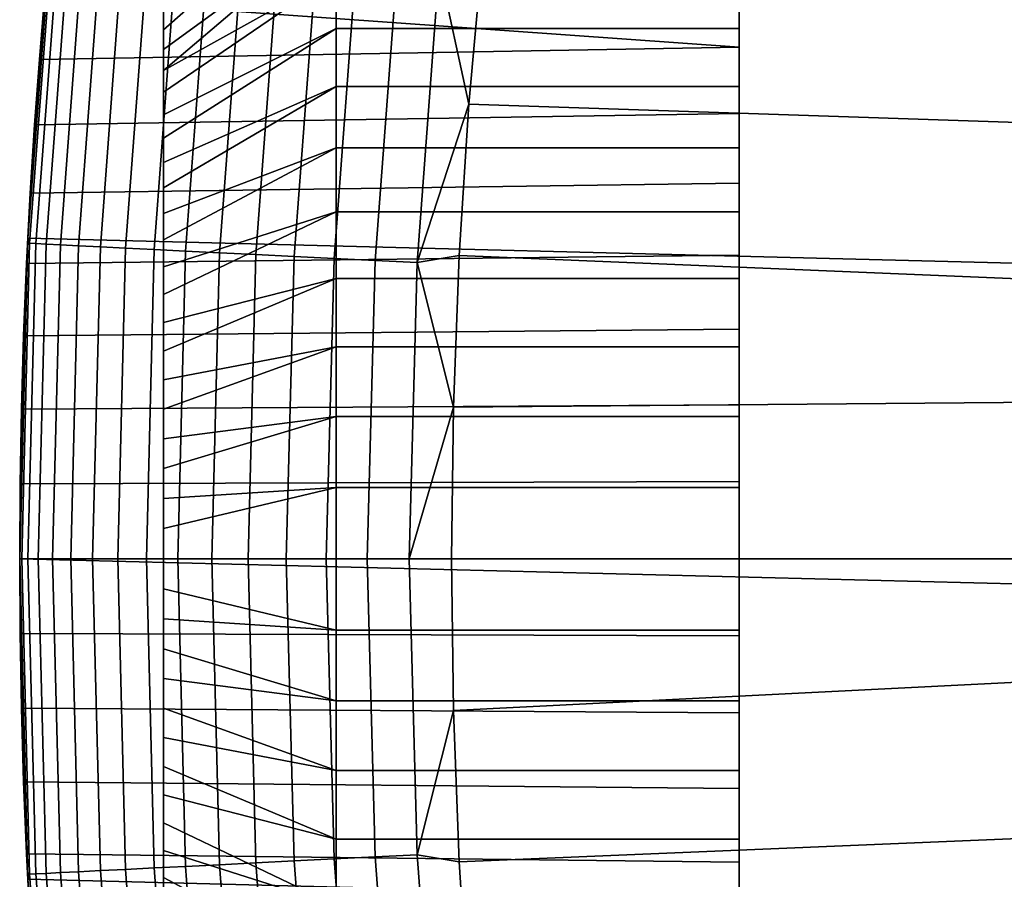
# Model space of a CAD drawing. Header units: metres. Extents: x -22 to 95, y -240 to 22.
# Tile 56 of 180: x -22 to -18.58, y -1.11 to 1.87. Entities that reach past the tile are written whole.
import ezdxf

# ---------------------------------------------------------------- set-up
doc = ezdxf.new("R2010")
doc.units = ezdxf.units.M
doc.layers.add('solid_10_151_013_XXX', color=7, linetype='CONTINUOUS')

msp = doc.modelspace()

# ---------------------------------------------------------------- linework, layer by layer
at = {"layer": 'solid_10_151_013_XXX'}
for points in [[(-21.746239, 3.33181), (21.887098, 2.225952), (21.971785, 1.1139), (-21.887098, 2.225952)], [(-9.829724, 1.837529, 135), (-9.697959, 2.439176, 135), (-20.330597, 2.629925, 135), (-20.391584, 2.105544, 135)], [(-21.5, -2.397715, 125.104675), (-21.5, 2.4, 125), (-21.5, 2.397715, 124.895325), (-21.5, -2.4, 125)], [(-21.5, -2.390868, 125.209145), (-21.5, 2.397715, 125.104675), (-21.5, 2.4, 125), (-21.5, -2.397715, 125.104675)], [(-21.5, -2.4, 125), (-21.5, 2.397715, 124.895325), (-21.5, 2.390868, 124.790855), (-21.5, -2.397715, 124.895325)], [(-21.5, -2.379458, 125.313316), (-21.5, 2.390868, 125.209145), (-21.5, 2.397715, 125.104675), (-21.5, -2.390868, 125.209145)], [(-21.5, -2.397715, 124.895325), (-21.5, 2.390868, 124.790855), (-21.5, 2.379458, 124.686684), (-21.5, -2.390868, 124.790855)], [(-21.5, -2.363538, 125.416763), (-21.5, 2.379458, 125.313316), (-21.5, 2.390868, 125.209145), (-21.5, -2.379458, 125.313316)], [(-21.5, -2.390868, 124.790855), (-21.5, 2.379458, 124.686684), (-21.5, 2.363538, 124.583237), (-21.5, -2.379458, 124.686684)], [(-21.5, -2.343118, 125.519424), (-21.5, 2.363538, 125.416763), (-21.5, 2.379458, 125.313316), (-21.5, -2.363538, 125.416763)], [(-20.9, 2.36742, 123.157364), (-20.9, 2.207156, 122.96814), (-21.5, 1.769489, 123.378609), (-21.5, 1.838502, 123.457306)], [(-20.9, 2.36742, 123.157364), (-21.5, 1.838502, 123.457306), (-21.5, 1.904013, 123.538933)], [(-20.9, 2.36742, 126.842636), (-21.5, 1.904013, 126.461067), (-21.5, 1.838502, 126.542694)], [(-20.9, 2.207156, 127.03186), (-20.9, 2.36742, 126.842636), (-21.5, 1.838502, 126.542694), (-21.5, 1.769489, 126.621391)], [(-21.5, -2.379458, 124.686684), (-21.5, 2.363538, 124.583237), (-21.5, 2.343118, 124.480576), (-21.5, -2.363538, 124.583237)], [(-21.5, -2.318218, 125.621162), (-21.5, 2.343118, 125.519424), (-21.5, 2.363538, 125.416763), (-21.5, -2.343118, 125.519424)], [(-21.5, -2.363538, 124.583237), (-21.5, 2.343118, 124.480576), (-21.5, 2.318218, 124.378838), (-21.5, -2.343118, 124.480576)], [(-21.5, -2.288911, 125.721725), (-21.5, 2.318218, 125.621162), (-21.5, 2.343118, 125.519424), (-21.5, -2.318218, 125.621162)], [(-21.5, -2.343118, 124.480576), (-21.5, 2.318218, 124.378838), (-21.5, 2.288911, 124.278275), (-21.5, -2.318218, 124.378838)], [(-21.5, -2.255266, 125.820839), (-21.5, 2.288911, 125.721725), (-21.5, 2.318218, 125.621162), (-21.5, -2.288911, 125.721725)], [(-21.5, -2.318218, 124.378838), (-21.5, 2.288911, 124.278275), (-21.5, 2.255266, 124.179161), (-21.5, -2.288911, 124.278275)], [(-21.5, -2.21733, 125.918388), (-21.5, 2.255266, 125.820839), (-21.5, 2.288911, 125.721725), (-21.5, -2.255266, 125.820839)], [(-21.976063, 1.025985, 128.083817), (-21.971764, 1.114282, 133.5), (-21.887125, 2.225704, 133.5), (-21.963259, 1.270918, 127.991188)], [(-21.887098, 2.225952), (21.971785, 1.1139), (22, 0), (-21.971785, 1.1139)], [(-21.913324, 1.950962, 122.400734), (-21.89423, 2.154701, 122.566948), (-21.887098, 2.225952), (-21.971785, 1.1139)], [(-21.965439, 1.096249, 133.647018), (-21.88349, 2.189774, 133.647018), (-21.887125, 2.225704, 133.5), (-21.971764, 1.114282, 133.5)], [(-21.948275, 1.507721, 127.879112), (-21.963259, 1.270918, 127.991188), (-21.887125, 2.225704, 133.5)], [(-21.931503, 1.734698, 127.748337), (-21.948275, 1.507721, 127.879112), (-21.887125, 2.225704, 133.5)], [(-21.913324, 1.950949, 127.599274), (-21.931503, 1.734698, 127.748337), (-21.887125, 2.225704, 133.5)], [(-21.5, -2.288911, 124.278275), (-21.5, 2.255266, 124.179161), (-21.5, 2.21733, 124.081612), (-21.5, -2.255266, 124.179161)], [(-21.5, -2.175127, 126.014305), (-21.5, 2.21733, 125.918388), (-21.5, 2.255266, 125.820839), (-21.5, -2.21733, 125.918388)], [(-21.88349, 2.189774, 133.647018), (-21.965439, 1.096249, 133.647018), (-21.943838, 1.095171, 133.792786), (-21.861969, 2.18762, 133.792786)], [(-21.5, -2.255266, 124.179161), (-21.5, 2.21733, 124.081612), (-21.5, 2.175127, 123.985695), (-21.5, -2.21733, 124.081612)], [(-21.5, -2.12882, 126.108208), (-21.5, 2.175127, 126.014305), (-21.5, 2.21733, 125.918388), (-21.5, -2.175127, 126.014305)], [(-20.9, 2.207156, 122.96814), (-20.9, 2.031852, 122.792831), (-21.5, 1.621392, 123.230515), (-21.5, 1.697053, 123.302948)], [(-20.9, 2.207156, 122.96814), (-21.5, 1.697053, 123.302948), (-21.5, 1.769489, 123.378609)], [(-20.9, 2.031852, 127.207169), (-20.9, 2.207156, 127.03186), (-21.5, 1.769489, 126.621391), (-21.5, 1.697053, 126.697052)], [(-19.5, 1.842635, 122.632576), (-19.5, 2.031853, 122.792839), (-19.5, 2.201276, 122.609016), (-19.5, 1.996026, 122.435173)], [(-19.5, 1.842635, 127.367424), (-19.5, 1.996026, 127.564827), (-19.5, 2.201276, 127.390984), (-19.5, 2.031853, 127.207161)], [(-21.861969, 2.18762, 133.792786), (-21.943838, 1.095171, 133.792786), (-21.908058, 1.093386, 133.935715), (-21.826323, 2.184053, 133.935715)], [(-21.826323, 2.184053, 133.935715), (-21.908058, 1.093386, 133.935715), (-21.858444, 1.09091, 134.074432), (-21.776896, 2.179107, 134.074432)], [(-21.776896, 2.179107, 134.074432), (-21.858444, 1.09091, 134.074432), (-21.795477, 1.087767, 134.207611), (-21.714163, 2.17283, 134.207611)], [(-21.714163, 2.17283, 134.207611), (-21.795477, 1.087767, 134.207611), (-21.719763, 1.083988, 134.333969), (-21.638731, 2.165282, 134.333969)], [(-21.638731, 2.165282, 134.333969), (-21.719763, 1.083988, 134.333969), (-21.63203, 1.07961, 134.452271), (-21.551327, 2.156535, 134.452271)], [(-21.551327, 2.156535, 134.452271), (-21.63203, 1.07961, 134.452271), (-21.533131, 1.074674, 134.561386), (-21.452795, 2.146676, 134.561386)], [(-21.5, -2.21733, 124.081612), (-21.5, 2.175127, 123.985695), (-21.5, 2.12882, 123.891792), (-21.5, -2.175127, 123.985695)], [(-21.5, -2.078461, 126.199997), (-21.5, 2.12882, 126.108208), (-21.5, 2.175127, 126.014305), (-21.5, -2.12882, 126.108208)], [(-19.5, 1.777533, 122.279167), (-19.5, 1.996026, 122.435173), (-21.89423, 2.154701, 122.566948), (-21.913324, 1.950962, 122.400734)], [(-19.5, 1.777533, 127.720833), (-21.913324, 1.950949, 127.599274), (-21.89423, 2.154687, 127.43306), (-19.5, 1.996026, 127.564827)], [(-21.452795, 2.146676, 134.561386), (-21.533131, 1.074674, 134.561386), (-21.424013, 1.069228, 134.660263), (-21.344086, 2.135798, 134.660263)], [(-21.5, -2.175127, 123.985695), (-21.5, 2.12882, 123.891792), (-21.5, 2.078461, 123.800003), (-21.5, -2.12882, 123.891792)], [(-21.5, -2.024144, 126.289513), (-21.5, 2.078461, 126.199997), (-21.5, 2.12882, 126.108208), (-21.5, -2.078461, 126.199997)], [(-21.344086, 2.135798, 134.660263), (-21.424013, 1.069228, 134.660263), (-21.305735, 1.063325, 134.74794), (-21.226248, 2.124007, 134.74794)], [(-21.226248, 2.124007, 134.74794), (-21.305735, 1.063325, 134.74794), (-21.179436, 1.057022, 134.823578), (-21.10042, 2.111415, 134.823578)], [(-21.10042, 2.111415, 134.823578), (-21.179436, 1.057022, 134.823578), (-21.046333, 1.050379, 134.886444), (-20.967813, 2.098146, 134.886444)], [(-20.967813, 2.098146, 134.886444), (-21.046333, 1.050379, 134.886444), (-20.907713, 1.043461, 134.935928), (-20.829712, 2.084327, 134.935928)], [(-20.542385, 2.055576, 134.992981), (-20.43903, 1.579766, 135), (-20.391584, 2.105544, 135)], [(-9.924201, 1.228909, 135), (-9.829724, 1.837529, 135), (-20.391584, 2.105544, 135), (-20.43903, 1.579766, 135)], [(-21.5, -2.12882, 123.891792), (-21.5, 2.078461, 123.800003), (-21.5, 2.024144, 123.710487), (-21.5, -2.078461, 123.800003)], [(-21.5, -1.965979, 126.376564), (-21.5, 2.024144, 126.289513), (-21.5, 2.078461, 126.199997), (-21.5, -2.024144, 126.289513)], [(-20.829712, 2.084327, 134.935928), (-20.907713, 1.043461, 134.935928), (-20.764914, 1.036334, 134.971558), (-20.687443, 2.070091, 134.971558)], [(-20.687443, 2.070091, 134.971558), (-20.764914, 1.036334, 134.971558), (-20.61931, 1.029067, 134.992981), (-20.542385, 2.055576, 134.992981)], [(-20.542385, 2.055576, 134.992981), (-20.61931, 1.029067, 134.992981), (-20.43903, 1.579766, 135)], [(-20.9, 2.031852, 122.792831), (-20.9, 1.842641, 122.632584), (-21.5, 1.542697, 123.161499), (-21.5, 1.621392, 123.230515)], [(-20.9, 2.031852, 127.207169), (-21.5, 1.697053, 126.697052), (-21.5, 1.621392, 126.769485)], [(-20.9, 1.842641, 127.367416), (-20.9, 2.031852, 127.207169), (-21.5, 1.621392, 126.769485), (-21.5, 1.542697, 126.838501)], [(-21.5, -2.078461, 123.800003), (-21.5, 2.024144, 123.710487), (-21.5, 1.965979, 123.623436), (-21.5, -2.024144, 123.710487)], [(-21.5, -1.904013, 126.461067), (-21.5, 1.965979, 126.376564), (-21.5, 2.024144, 126.289513), (-21.5, -1.965979, 126.376564)], [(-20.9, 2.031852, 127.207169), (-20.9, 1.842641, 127.367416), (-19.5, 1.842635, 127.367424), (-19.5, 2.031853, 127.207161)], [(-20.9, 1.842641, 122.632584), (-20.9, 2.031852, 122.792831), (-19.5, 2.031853, 122.792839), (-19.5, 1.842635, 122.632576)], [(-19.5, 1.640831, 122.488495), (-19.5, 1.842635, 122.632576), (-19.5, 1.996026, 122.435173), (-19.5, 1.777533, 122.279167)], [(-19.5, 1.640831, 127.511505), (-19.5, 1.777533, 127.720833), (-19.5, 1.996026, 127.564827), (-19.5, 1.842635, 127.367424)], [(-21.931501, 1.734721, 122.251678), (-21.913324, 1.950962, 122.400734), (-21.971785, 1.1139)], [(-19.5, 1.777533, 127.720833), (-21.931503, 1.734698, 127.748337), (-21.913324, 1.950949, 127.599274)], [(-19.5, 1.777533, 122.279167), (-21.913324, 1.950962, 122.400734), (-21.931501, 1.734721, 122.251678)], [(-21.5, -2.024144, 123.710487), (-21.5, 1.965979, 123.623436), (-21.5, 1.904013, 123.538933), (-21.5, -1.965979, 123.623436)], [(-21.5, -1.838502, 126.542694), (-21.5, 1.904013, 126.461067), (-21.5, 1.965979, 126.376564), (-21.5, -1.904013, 126.461067)], [(-21.5, -1.965979, 123.623436), (-21.5, 1.904013, 123.538933), (-21.5, 1.838502, 123.457306), (-21.5, -1.904013, 123.538933)], [(-21.5, -1.769489, 126.621391), (-21.5, 1.838502, 126.542694), (-21.5, 1.904013, 126.461067), (-21.5, -1.838502, 126.542694)], [(-20.9, 1.842641, 122.632584), (-20.9, 1.640835, 122.488495), (-21.5, 1.376561, 123.034019), (-21.5, 1.46107, 123.095985)], [(-20.9, 1.842641, 122.632584), (-21.5, 1.46107, 123.095985), (-21.5, 1.542697, 123.161499)], [(-20.9, 1.842641, 127.367416), (-21.5, 1.542697, 126.838501), (-21.5, 1.46107, 126.904015)], [(-20.9, 1.640835, 127.511505), (-20.9, 1.842641, 127.367416), (-21.5, 1.46107, 126.904015), (-21.5, 1.376561, 126.965981)], [(-21.5, -1.904013, 123.538933), (-21.5, 1.838502, 123.457306), (-21.5, 1.769489, 123.378609), (-21.5, -1.838502, 123.457306)], [(-21.5, -1.769489, 126.621391), (-21.5, 1.769489, 126.621391), (-21.5, 1.838502, 126.542694)], [(-20.9, 1.842641, 127.367416), (-20.9, 1.640835, 127.511505), (-19.5, 1.640831, 127.511505), (-19.5, 1.842635, 127.367424)], [(-20.9, 1.640835, 122.488495), (-20.9, 1.842641, 122.632584), (-19.5, 1.842635, 122.632576), (-19.5, 1.640831, 122.488495)], [(-19.5, 1.777533, 127.720833), (-19.5, 1.547094, 127.858131), (-21.948275, 1.507721, 127.879112), (-21.931503, 1.734698, 127.748337)], [(-19.5, 1.777533, 122.279167), (-21.931501, 1.734721, 122.251678), (-21.948273, 1.507747, 122.120903), (-19.5, 1.547094, 122.141869)], [(-21.5, -1.769489, 123.378609), (-21.5, 1.769489, 123.378609), (-21.5, 1.697053, 123.302948)], [(-21.5, -1.769489, 123.378609), (-21.5, -1.838502, 123.457306), (-21.5, 1.769489, 123.378609)], [(-21.5, -1.697053, 126.697052), (-21.5, 1.697053, 126.697052), (-21.5, 1.769489, 126.621391)], [(-21.5, -1.769489, 126.621391), (-21.5, -1.697053, 126.697052), (-21.5, 1.769489, 126.621391)], [(-19.5, 1.427831, 122.361572), (-19.5, 1.640831, 122.488495), (-19.5, 1.777533, 122.279167), (-19.5, 1.547094, 122.141869)], [(-19.5, 1.427831, 127.638428), (-19.5, 1.547094, 127.858131), (-19.5, 1.777533, 127.720833), (-19.5, 1.640831, 127.511505)], [(-21.948273, 1.507747, 122.120903), (-21.931501, 1.734721, 122.251678), (-21.971785, 1.1139)], [(-21.5, -1.697053, 123.302948), (-21.5, 1.697053, 123.302948), (-21.5, 1.621392, 123.230515)], [(-21.5, -1.697053, 123.302948), (-21.5, -1.769489, 123.378609), (-21.5, 1.697053, 123.302948)], [(-21.5, -1.621392, 126.769485), (-21.5, 1.621392, 126.769485), (-21.5, 1.697053, 126.697052)], [(-21.5, -1.697053, 126.697052), (-21.5, -1.621392, 126.769485), (-21.5, 1.697053, 126.697052)], [(-20.9, 1.640835, 122.488495), (-20.9, 1.427858, 122.361588), (-21.5, 1.2, 122.921539), (-21.5, 1.28951, 122.975853)], [(-20.9, 1.640835, 122.488495), (-21.5, 1.28951, 122.975853), (-21.5, 1.376561, 123.034019)], [(-20.9, 1.640835, 127.511505), (-21.5, 1.376561, 126.965981), (-21.5, 1.28951, 127.024147)], [(-20.9, 1.427858, 127.638412), (-20.9, 1.640835, 127.511505), (-21.5, 1.28951, 127.024147), (-21.5, 1.2, 127.078461)], [(-21.5, -1.621392, 123.230515), (-21.5, 1.621392, 123.230515), (-21.5, 1.542697, 123.161499)], [(-21.5, -1.621392, 123.230515), (-21.5, -1.697053, 123.302948), (-21.5, 1.621392, 123.230515)], [(-21.5, -1.542697, 126.838501), (-21.5, 1.542697, 126.838501), (-21.5, 1.621392, 126.769485)], [(-21.5, -1.621392, 126.769485), (-21.5, -1.542697, 126.838501), (-21.5, 1.621392, 126.769485)], [(-20.9, 1.640835, 127.511505), (-20.9, 1.427858, 127.638412), (-19.5, 1.427831, 127.638428), (-19.5, 1.640831, 127.511505)], [(-20.9, 1.427858, 122.361588), (-20.9, 1.640835, 122.488495), (-19.5, 1.640831, 122.488495), (-19.5, 1.427831, 122.361572)], [(-20.61931, 1.029067, 134.992981), (-20.472921, 1.053369, 135), (-20.43903, 1.579766, 135)], [(-9.981032, 0.615626, 135), (-9.924201, 1.228909, 135), (-20.43903, 1.579766, 135), (-20.472921, 1.053369, 135)], [(-19.5, 1.547094, 127.858131), (-19.5, 1.305481, 127.976273), (-21.963259, 1.270918, 127.991188), (-21.948275, 1.507721, 127.879112)], [(-19.5, 1.547094, 122.141869), (-21.948273, 1.507747, 122.120903), (-21.963259, 1.270933, 122.008812), (-19.5, 1.305481, 122.023727)], [(-21.5, -1.542697, 123.161499), (-21.5, 1.542697, 123.161499), (-21.5, 1.46107, 123.095985)], [(-21.5, -1.542697, 123.161499), (-21.5, -1.621392, 123.230515), (-21.5, 1.542697, 123.161499)], [(-21.5, -1.46107, 126.904015), (-21.5, 1.46107, 126.904015), (-21.5, 1.542697, 126.838501)], [(-21.5, -1.542697, 126.838501), (-21.5, -1.46107, 126.904015), (-21.5, 1.542697, 126.838501)], [(-19.5, 1.205096, 122.252686), (-19.5, 1.427831, 122.361572), (-19.5, 1.547094, 122.141869), (-19.5, 1.305481, 122.023727)], [(-19.5, 1.205096, 127.747314), (-19.5, 1.305481, 127.976273), (-19.5, 1.547094, 127.858131), (-19.5, 1.427831, 127.638428)], [(-21.963259, 1.270933, 122.008812), (-21.948273, 1.507747, 122.120903), (-21.971785, 1.1139)], [(-21.5, -1.46107, 123.095985), (-21.5, 1.46107, 123.095985), (-21.5, 1.376561, 123.034019)], [(-21.5, -1.46107, 123.095985), (-21.5, -1.542697, 123.161499), (-21.5, 1.46107, 123.095985)], [(-21.5, -1.376561, 126.965981), (-21.5, 1.376561, 126.965981), (-21.5, 1.46107, 126.904015)], [(-21.5, -1.46107, 126.904015), (-21.5, -1.376561, 126.965981), (-21.5, 1.46107, 126.904015)], [(-20.9, 1.427858, 122.361588), (-20.9, 1.205092, 122.252686), (-21.5, 1.014307, 122.824875), (-21.5, 1.108205, 122.871178)], [(-20.9, 1.427858, 122.361588), (-21.5, 1.108205, 122.871178), (-21.5, 1.2, 122.921539)], [(-20.9, 1.427858, 127.638412), (-21.5, 1.2, 127.078461), (-21.5, 1.108205, 127.128822)], [(-20.9, 1.205092, 127.747314), (-20.9, 1.427858, 127.638412), (-21.5, 1.108205, 127.128822), (-21.5, 1.014307, 127.175125)], [(-20.9, 1.427858, 127.638412), (-20.9, 1.205092, 127.747314), (-19.5, 1.205096, 127.747314), (-19.5, 1.427831, 127.638428)], [(-20.9, 1.205092, 122.252686), (-20.9, 1.427858, 122.361588), (-19.5, 1.427831, 122.361572), (-19.5, 1.205096, 122.252686)], [(-21.5, -1.376561, 123.034019), (-21.5, 1.376561, 123.034019), (-21.5, 1.28951, 122.975853)], [(-21.5, -1.376561, 123.034019), (-21.5, -1.46107, 123.095985), (-21.5, 1.376561, 123.034019)], [(-21.5, -1.28951, 127.024147), (-21.5, 1.28951, 127.024147), (-21.5, 1.376561, 126.965981)], [(-21.5, -1.376561, 126.965981), (-21.5, -1.28951, 127.024147), (-21.5, 1.376561, 126.965981)], [(-19.5, 1.305481, 127.976273), (-19.5, 1.055076, 128.073975), (-21.976063, 1.025985, 128.083817), (-21.963259, 1.270918, 127.991188)], [(-19.5, 1.305481, 122.023727), (-21.963259, 1.270933, 122.008812), (-21.976063, 1.025996, 121.916191), (-19.5, 1.055076, 121.926018)], [(-19.5, 0.974113, 122.162552), (-19.5, 1.205096, 122.252686), (-19.5, 1.305481, 122.023727), (-19.5, 1.055076, 121.926018)], [(-19.5, 0.974113, 127.837448), (-19.5, 1.055076, 128.073975), (-19.5, 1.305481, 127.976273), (-19.5, 1.205096, 127.747314)], [(-21.976063, 1.025996, 121.916191), (-21.963259, 1.270933, 122.008812), (-21.971785, 1.1139)], [(-21.5, -1.28951, 122.975853), (-21.5, 1.28951, 122.975853), (-21.5, 1.2, 122.921539)], [(-21.5, -1.28951, 122.975853), (-21.5, -1.376561, 123.034019), (-21.5, 1.28951, 122.975853)], [(-21.5, -1.2, 127.078461), (-21.5, 1.2, 127.078461), (-21.5, 1.28951, 127.024147)], [(-21.5, -1.28951, 127.024147), (-21.5, -1.2, 127.078461), (-21.5, 1.28951, 127.024147)], [(-20.9, 1.205092, 122.252686), (-20.9, 0.974074, 122.162537), (-21.5, 0.820841, 122.744736), (-21.5, 0.918388, 122.782669)], [(-20.9, 1.205092, 122.252686), (-21.5, 0.918388, 122.782669), (-21.5, 1.014307, 122.824875)], [(-20.9, 1.205092, 127.747314), (-21.5, 1.014307, 127.175125), (-21.5, 0.918388, 127.217331)], [(-20.9, 0.974074, 127.837463), (-20.9, 1.205092, 127.747314), (-21.5, 0.918388, 127.217331), (-21.5, 0.820841, 127.255264)], [(-21.5, -1.2, 122.921539), (-21.5, 1.2, 122.921539), (-21.5, 1.108205, 122.871178)], [(-21.5, -1.2, 122.921539), (-21.5, -1.28951, 122.975853), (-21.5, 1.2, 122.921539)], [(-21.5, -1.108205, 127.128822), (-21.5, 1.108205, 127.128822), (-21.5, 1.2, 127.078461)], [(-21.5, -1.2, 127.078461), (-21.5, -1.108205, 127.128822), (-21.5, 1.2, 127.078461)], [(-20.9, 1.205092, 127.747314), (-20.9, 0.974074, 127.837463), (-19.5, 0.974113, 127.837448), (-19.5, 1.205096, 127.747314)], [(-20.9, 0.974074, 122.162537), (-20.9, 1.205092, 122.252686), (-19.5, 1.205096, 122.252686), (-19.5, 0.974113, 122.162552)], [(-21.998461, 0.260159, 128.239578), (-22, 0, 128.25), (-22, 0, 133.5), (-21.971764, 1.114282, 133.5)], [(-21.992777, 0, 133.647018), (-21.965439, 1.096249, 133.647018), (-21.971764, 1.114282, 133.5), (-22, 0, 133.5)], [(21.971785, -1.1139), (-22, 0), (-21.971785, 1.1139), (22, 0)], [(-21.98634, 0.775183, 121.843803), (-21.976063, 1.025996, 121.916191), (-21.971785, 1.1139), (-22, 0)], [(-21.993868, 0.519413, 128.208221), (-21.998461, 0.260159, 128.239578), (-21.971764, 1.114282, 133.5)], [(-21.98634, 0.77517, 128.156204), (-21.993868, 0.519413, 128.208221), (-21.971764, 1.114282, 133.5)], [(-21.965439, 1.096249, 133.647018), (-21.992777, 0, 133.647018), (-21.971149, 0, 133.792786), (-21.943838, 1.095171, 133.792786)], [(-21.976063, 1.025985, 128.083817), (-21.98634, 0.77517, 128.156204), (-21.971764, 1.114282, 133.5)], [(-21.943838, 1.095171, 133.792786), (-21.971149, 0, 133.792786), (-21.935326, 0, 133.935715), (-21.908058, 1.093386, 133.935715)], [(-21.5, -1.108205, 122.871178), (-21.5, 1.108205, 122.871178), (-21.5, 1.014307, 122.824875)], [(-21.5, -1.108205, 122.871178), (-21.5, -1.2, 122.921539), (-21.5, 1.108205, 122.871178)], [(-21.5, -1.014307, 127.175125), (-21.5, 1.014307, 127.175125), (-21.5, 1.108205, 127.128822)], [(-21.5, -1.108205, 127.128822), (-21.5, -1.014307, 127.175125), (-21.5, 1.108205, 127.128822)], [(-21.908058, 1.093386, 133.935715), (-21.935326, 0, 133.935715), (-21.885651, 0, 134.074432), (-21.858444, 1.09091, 134.074432)], [(-21.858444, 1.09091, 134.074432), (-21.885651, 0, 134.074432), (-21.822603, 0, 134.207611), (-21.795477, 1.087767, 134.207611)], [(-21.795477, 1.087767, 134.207611), (-21.822603, 0, 134.207611), (-21.746796, 0, 134.333969), (-21.719763, 1.083988, 134.333969)], [(-21.719763, 1.083988, 134.333969), (-21.746796, 0, 134.333969), (-21.658955, 0, 134.452271), (-21.63203, 1.07961, 134.452271)], [(-21.63203, 1.07961, 134.452271), (-21.658955, 0, 134.452271), (-21.559931, 0, 134.561386), (-21.533131, 1.074674, 134.561386)], [(-21.533131, 1.074674, 134.561386), (-21.559931, 0, 134.561386), (-21.45068, 0, 134.660263), (-21.424013, 1.069228, 134.660263)], [(-21.424013, 1.069228, 134.660263), (-21.45068, 0, 134.660263), (-21.332253, 0, 134.74794), (-21.305735, 1.063325, 134.74794)], [(-21.305735, 1.063325, 134.74794), (-21.332253, 0, 134.74794), (-21.205795, 0, 134.823578), (-21.179436, 1.057022, 134.823578)], [(-19.5, 1.055076, 128.073975), (-19.5, 0.798082, 128.150482), (-21.98634, 0.77517, 128.156204), (-21.976063, 1.025985, 128.083817)], [(-19.5, 1.055076, 121.926018), (-21.976063, 1.025996, 121.916191), (-21.98634, 0.775183, 121.843803), (-19.5, 0.798082, 121.849518)], [(-21.179436, 1.057022, 134.823578), (-21.205795, 0, 134.823578), (-21.074024, 0, 134.885818), (-21.046333, 1.050379, 134.886444)], [(-21.046333, 1.050379, 134.886444), (-21.074024, 0, 134.885818), (-20.935427, 0, 134.93541), (-20.907713, 1.043461, 134.935928)], [(-20.907713, 1.043461, 134.935928), (-20.935427, 0, 134.93541), (-20.792635, 0, 134.971176), (-20.764914, 1.036334, 134.971558)], [(-20.764914, 1.036334, 134.971558), (-20.792635, 0, 134.971176), (-20.647026, 0, 134.992783), (-20.61931, 1.029067, 134.992981)], [(-20.61931, 1.029067, 134.992981), (-20.647026, 0, 134.992783), (-20.493242, 0.526855, 135)], [(-20.61931, 1.029067, 134.992981), (-20.493242, 0.526855, 135), (-20.472921, 1.053369, 135)], [(-9.981032, 0.615626, 135), (-20.472921, 1.053369, 135), (-20.493242, 0.526855, 135)], [(-19.5, 0.73646, 122.091805), (-19.5, 0.974113, 122.162552), (-19.5, 1.055076, 121.926018), (-19.5, 0.798082, 121.849518)], [(-19.5, 0.73646, 127.908195), (-19.5, 0.798082, 128.150482), (-19.5, 1.055076, 128.073975), (-19.5, 0.974113, 127.837448)], [(-21.5, -1.014307, 122.824875), (-21.5, 1.014307, 122.824875), (-21.5, 0.918388, 122.782669)], [(-21.5, -1.014307, 122.824875), (-21.5, -1.108205, 122.871178), (-21.5, 1.014307, 122.824875)], [(-21.5, -0.918388, 127.217331), (-21.5, 0.918388, 127.217331), (-21.5, 1.014307, 127.175125)], [(-21.5, -1.014307, 127.175125), (-21.5, -0.918388, 127.217331), (-21.5, 1.014307, 127.175125)], [(-20.9, 0.974074, 122.162537), (-20.9, 0.73646, 122.091797), (-21.5, 0.621165, 122.681786), (-21.5, 0.721727, 122.71109)], [(-20.9, 0.974074, 122.162537), (-21.5, 0.721727, 122.71109), (-21.5, 0.820841, 122.744736)], [(-20.9, 0.974074, 127.837463), (-21.5, 0.820841, 127.255264), (-21.5, 0.721727, 127.28891)], [(-20.9, 0.73646, 127.908203), (-20.9, 0.974074, 127.837463), (-21.5, 0.721727, 127.28891), (-21.5, 0.621165, 127.318214)], [(-20.9, 0.974074, 127.837463), (-20.9, 0.73646, 127.908203), (-19.5, 0.73646, 127.908195), (-19.5, 0.974113, 127.837448)], [(-20.9, 0.73646, 122.091797), (-20.9, 0.974074, 122.162537), (-19.5, 0.974113, 122.162552), (-19.5, 0.73646, 122.091805)], [(-21.5, -0.918388, 122.782669), (-21.5, 0.918388, 122.782669), (-21.5, 0.820841, 122.744736)], [(-21.5, -0.918388, 122.782669), (-21.5, -1.014307, 122.824875), (-21.5, 0.918388, 122.782669)], [(-21.5, -0.820841, 127.255264), (-21.5, 0.820841, 127.255264), (-21.5, 0.918388, 127.217331)], [(-21.5, -0.918388, 127.217331), (-21.5, -0.820841, 127.255264), (-21.5, 0.918388, 127.217331)], [(-19.5, 0.798082, 128.150482), (-19.5, 0.535092, 128.205643), (-21.993868, 0.519413, 128.208221), (-21.98634, 0.77517, 128.156204)], [(-19.5, 0.798082, 121.849518), (-21.98634, 0.775183, 121.843803), (-21.993868, 0.519419, 121.791779), (-19.5, 0.535092, 121.794357)], [(-21.5, -0.820841, 122.744736), (-21.5, 0.820841, 122.744736), (-21.5, 0.721727, 122.71109)], [(-21.5, -0.820841, 122.744736), (-21.5, -0.918388, 122.782669), (-21.5, 0.820841, 122.744736)], [(-21.5, -0.721727, 127.28891), (-21.5, 0.721727, 127.28891), (-21.5, 0.820841, 127.255264)], [(-21.5, -0.820841, 127.255264), (-21.5, -0.721727, 127.28891), (-21.5, 0.820841, 127.255264)], [(-19.5, 0.493773, 122.040916), (-19.5, 0.73646, 122.091805), (-19.5, 0.798082, 121.849518), (-19.5, 0.535092, 121.794357)], [(-19.5, 0.493773, 127.959084), (-19.5, 0.535092, 128.205643), (-19.5, 0.798082, 128.150482), (-19.5, 0.73646, 127.908195)], [(-21.993868, 0.519419, 121.791779), (-21.98634, 0.775183, 121.843803), (-22, 0)], [(-20.9, 0.73646, 122.091797), (-20.9, 0.493801, 122.040916), (-21.5, 0.416764, 122.636459), (-21.5, 0.519422, 122.656883)], [(-20.9, 0.73646, 122.091797), (-21.5, 0.519422, 122.656883), (-21.5, 0.621165, 122.681786)], [(-20.9, 0.73646, 127.908203), (-21.5, 0.621165, 127.318214), (-21.5, 0.519422, 127.343117)], [(-20.9, 0.493801, 127.959084), (-20.9, 0.73646, 127.908203), (-21.5, 0.519422, 127.343117), (-21.5, 0.416764, 127.363541)], [(-21.5, -0.721727, 122.71109), (-21.5, 0.721727, 122.71109), (-21.5, 0.621165, 122.681786)], [(-21.5, -0.721727, 122.71109), (-21.5, -0.820841, 122.744736), (-21.5, 0.721727, 122.71109)], [(-21.5, -0.621165, 127.318214), (-21.5, 0.621165, 127.318214), (-21.5, 0.721727, 127.28891)], [(-21.5, -0.721727, 127.28891), (-21.5, -0.621165, 127.318214), (-21.5, 0.721727, 127.28891)], [(-20.9, 0.73646, 127.908203), (-20.9, 0.493801, 127.959084), (-19.5, 0.493773, 127.959084), (-19.5, 0.73646, 127.908195)], [(-20.9, 0.493801, 122.040916), (-20.9, 0.73646, 122.091797), (-19.5, 0.73646, 122.091805), (-19.5, 0.493773, 122.040916)], [(-21.5, -0.621165, 122.681786), (-21.5, 0.621165, 122.681786), (-21.5, 0.519422, 122.656883)], [(-21.5, -0.621165, 122.681786), (-21.5, -0.721727, 122.71109), (-21.5, 0.621165, 122.681786)], [(-21.5, -0.519422, 127.343117), (-21.5, 0.519422, 127.343117), (-21.5, 0.621165, 127.318214)], [(-21.5, -0.621165, 127.318214), (-21.5, -0.519422, 127.343117), (-21.5, 0.621165, 127.318214)], [(-10, 0, 135), (-9.981032, 0.615626, 135), (-20.493242, 0.526855, 135), (-20.5, 0, 135)], [(-21.998461, 0.26016, 121.760429), (-21.993868, 0.519419, 121.791779), (-22, 0)], [(-19.5, 0.535092, 128.205643), (-19.5, 0.268137, 128.238922), (-21.998461, 0.260159, 128.239578), (-21.993868, 0.519413, 128.208221)], [(-19.5, 0.535092, 121.794357), (-21.993868, 0.519419, 121.791779), (-21.998461, 0.26016, 121.760429), (-19.5, 0.268137, 121.761078)], [(-21.5, -0.519422, 122.656883), (-21.5, 0.519422, 122.656883), (-21.5, 0.416764, 122.636459)], [(-21.5, -0.519422, 122.656883), (-21.5, -0.621165, 122.681786), (-21.5, 0.519422, 122.656883)], [(-21.5, -0.416764, 127.363541), (-21.5, 0.416764, 127.363541), (-21.5, 0.519422, 127.343117)], [(-21.5, -0.519422, 127.343117), (-21.5, -0.416764, 127.363541), (-21.5, 0.519422, 127.343117)], [(-20.647026, 0, 134.992783), (-20.5, 0, 135), (-20.493242, 0.526855, 135)], [(-19.5, 0.247722, 122.010246), (-19.5, 0.493773, 122.040916), (-19.5, 0.535092, 121.794357), (-19.5, 0.268137, 121.761078)], [(-19.5, 0.247722, 127.989754), (-19.5, 0.268137, 128.238922), (-19.5, 0.535092, 128.205643), (-19.5, 0.493773, 127.959084)], [(-20.9, 0.493801, 122.040916), (-20.9, 0.247727, 122.010246), (-21.5, 0.209147, 122.609131), (-21.5, 0.313317, 122.620544)], [(-20.9, 0.493801, 122.040916), (-21.5, 0.313317, 122.620544), (-21.5, 0.416764, 122.636459)], [(-20.9, 0.493801, 127.959084), (-21.5, 0.416764, 127.363541), (-21.5, 0.313317, 127.379456)], [(-20.9, 0.247727, 127.989754), (-20.9, 0.493801, 127.959084), (-21.5, 0.313317, 127.379456), (-21.5, 0.209147, 127.390869)], [(-20.9, 0.493801, 127.959084), (-20.9, 0.247727, 127.989754), (-19.5, 0.247722, 127.989754), (-19.5, 0.493773, 127.959084)], [(-20.9, 0.247727, 122.010246), (-20.9, 0.493801, 122.040916), (-19.5, 0.493773, 122.040916), (-19.5, 0.247722, 122.010246)], [(-21.5, -0.416764, 122.636459), (-21.5, 0.416764, 122.636459), (-21.5, 0.313317, 122.620544)], [(-21.5, -0.416764, 122.636459), (-21.5, -0.519422, 122.656883), (-21.5, 0.416764, 122.636459)], [(-21.5, -0.313317, 127.379456), (-21.5, 0.313317, 127.379456), (-21.5, 0.416764, 127.363541)], [(-21.5, -0.416764, 127.363541), (-21.5, -0.313317, 127.379456), (-21.5, 0.416764, 127.363541)], [(-21.5, -0.313317, 122.620544), (-21.5, 0.313317, 122.620544), (-21.5, 0.209147, 122.609131)], [(-21.5, -0.313317, 122.620544), (-21.5, -0.416764, 122.636459), (-21.5, 0.313317, 122.620544)], [(-21.5, -0.209147, 127.390869), (-21.5, 0.209147, 127.390869), (-21.5, 0.313317, 127.379456)], [(-21.5, -0.313317, 127.379456), (-21.5, -0.209147, 127.390869), (-21.5, 0.313317, 127.379456)], [(-19.5, 0.268137, 128.238922), (-19.5, 0, 128.25), (-22, 0, 128.25), (-21.998461, 0.260159, 128.239578)], [(-19.5, 0, 121.75), (-19.5, 0.268137, 121.761078), (-21.998461, 0.26016, 121.760429), (-22, 0, 121.75)], [(-21.998461, 0.26016, 121.760429), (-22, 0), (-21.971785, -1.1139), (-22, 0, 121.75)], [(-20.9, 0.247727, 122.010246), (-20.9, 0, 122), (-21.5, 0, 122.599998), (-21.5, 0.104723, 122.602287)], [(-20.9, 0.247727, 122.010246), (-21.5, 0.104723, 122.602287), (-21.5, 0.209147, 122.609131)], [(-20.9, 0.247727, 127.989754), (-21.5, 0.209147, 127.390869), (-21.5, 0.104723, 127.397713)], [(-20.9, 0, 128), (-20.9, 0.247727, 127.989754), (-21.5, 0.104723, 127.397713), (-21.5, 0, 127.400002)], [(-20.9, 0, 122), (-20.9, 0.247727, 122.010246), (-19.5, 0.247722, 122.010246), (-19.5, 0, 122)], [(-20.9, 0.247727, 127.989754), (-20.9, 0, 128), (-19.5, 0, 128), (-19.5, 0.247722, 127.989754)], [(-19.5, 0.247722, 127.989754), (-19.5, 0, 128), (-19.5, 0, 128.25), (-19.5, 0.268137, 128.238922)], [(-19.5, 0, 122), (-19.5, 0.247722, 122.010246), (-19.5, 0.268137, 121.761078), (-19.5, 0, 121.75)], [(-21.5, -0.209147, 122.609131), (-21.5, 0.209147, 122.609131), (-21.5, 0.104723, 122.602287)], [(-21.5, -0.209147, 122.609131), (-21.5, -0.313317, 122.620544), (-21.5, 0.209147, 122.609131)], [(-21.5, -0.104723, 127.397713), (-21.5, 0.104723, 127.397713), (-21.5, 0.209147, 127.390869)], [(-21.5, -0.209147, 127.390869), (-21.5, -0.104723, 127.397713), (-21.5, 0.209147, 127.390869)], [(-21.5, -0.104723, 122.602287), (-21.5, 0.104723, 122.602287), (-21.5, 0, 122.599998)], [(-21.5, -0.104723, 122.602287), (-21.5, -0.209147, 122.609131), (-21.5, 0.104723, 122.602287)], [(-21.5, -0.104723, 127.397713), (-21.5, 0, 127.400002), (-21.5, 0.104723, 127.397713)], [(21.887098, -2.225952), (-21.971785, -1.1139), (-22, 0), (21.971785, -1.1139)], [(-21.998461, -0.260159, 121.760429), (-22, 0, 121.75), (-21.971785, -1.1139)], [(-21.998461, -0.26016, 128.239578), (-22, 0, 133.5), (-22, 0, 128.25)], [(-21.971764, -1.114282, 133.5), (-22, 0, 133.5), (-21.98634, -0.775183, 128.156204), (-21.976063, -1.025996, 128.083801)], [(-21.993868, -0.519419, 128.208221), (-21.98634, -0.775183, 128.156204), (-22, 0, 133.5)], [(-21.998461, -0.26016, 128.239578), (-21.993868, -0.519419, 128.208221), (-22, 0, 133.5)], [(-21.965439, -1.096249, 133.647018), (-21.992777, 0, 133.647018), (-22, 0, 133.5), (-21.971764, -1.114282, 133.5)], [(-19.5, 0, 128.25), (-19.5, -0.268137, 128.238922), (-21.998461, -0.26016, 128.239578), (-22, 0, 128.25)], [(-19.5, -0.268137, 121.761078), (-19.5, 0, 121.75), (-22, 0, 121.75), (-21.998461, -0.260159, 121.760429)], [(-20.9, 0, 122), (-20.9, -0.247727, 122.010246), (-21.5, -0.104723, 122.602287), (-21.5, 0, 122.599998)], [(-20.9, -0.247727, 127.989754), (-20.9, 0, 128), (-21.5, 0, 127.400002), (-21.5, -0.104723, 127.397713)], [(-20.9, 0, 128), (-20.9, -0.247727, 127.989754), (-19.5, -0.247722, 127.989754), (-19.5, 0, 128)], [(-10, 0, 135), (-20.5, 0, 135), (-20.49324, -0.526924, 135)], [(-10, 0, 135), (-20.49324, -0.526924, 135), (-20.472916, -1.053493, 135), (-9.981032, -0.615626, 135)], [(-19.5, 0, 128), (-19.5, -0.247722, 127.989754), (-19.5, -0.268137, 128.238922), (-19.5, 0, 128.25)], [(-19.5, -0.247722, 122.010246), (-19.5, 0, 122), (-19.5, 0, 121.75), (-19.5, -0.268137, 121.761078)], [(-21.992777, 0, 133.647018), (-21.965439, -1.096249, 133.647018), (-21.943838, -1.095171, 133.792786), (-21.971149, 0, 133.792786)], [(-21.971149, 0, 133.792786), (-21.943838, -1.095171, 133.792786), (-21.908058, -1.093386, 133.935715), (-21.935326, 0, 133.935715)], [(-21.935326, 0, 133.935715), (-21.908058, -1.093386, 133.935715), (-21.858444, -1.09091, 134.074432), (-21.885651, 0, 134.074432)], [(-21.885651, 0, 134.074432), (-21.858444, -1.09091, 134.074432), (-21.795477, -1.087767, 134.207611), (-21.822603, 0, 134.207611)], [(-21.822603, 0, 134.207611), (-21.795477, -1.087767, 134.207611), (-21.719763, -1.083988, 134.333969), (-21.746796, 0, 134.333969)], [(-21.746796, 0, 134.333969), (-21.719763, -1.083988, 134.333969), (-21.63203, -1.07961, 134.452271), (-21.658955, 0, 134.452271)], [(-21.658955, 0, 134.452271), (-21.63203, -1.07961, 134.452271), (-21.533131, -1.074674, 134.561386), (-21.559931, 0, 134.561386)], [(-21.559931, 0, 134.561386), (-21.533131, -1.074674, 134.561386), (-21.424013, -1.069228, 134.660263), (-21.45068, 0, 134.660263)], [(-21.45068, 0, 134.660263), (-21.424013, -1.069228, 134.660263), (-21.305735, -1.063325, 134.74794), (-21.332253, 0, 134.74794)], [(-21.332253, 0, 134.74794), (-21.305735, -1.063325, 134.74794), (-21.179436, -1.057022, 134.823578), (-21.205795, 0, 134.823578)], [(-21.205795, 0, 134.823578), (-21.179436, -1.057022, 134.823578), (-21.046333, -1.050379, 134.886444), (-21.074024, 0, 134.885818)], [(-21.074024, 0, 134.885818), (-21.046333, -1.050379, 134.886444), (-20.907713, -1.043461, 134.935928), (-20.935427, 0, 134.93541)], [(-20.935427, 0, 134.93541), (-20.907713, -1.043461, 134.935928), (-20.764914, -1.036334, 134.971558), (-20.792635, 0, 134.971176)], [(-20.9, -0.247727, 122.010246), (-20.9, 0, 122), (-19.5, 0, 122), (-19.5, -0.247722, 122.010246)], [(-20.792635, 0, 134.971176), (-20.764914, -1.036334, 134.971558), (-20.61931, -1.029067, 134.992981), (-20.647026, 0, 134.992783)], [(-20.647026, 0, 134.992783), (-20.61931, -1.029067, 134.992981), (-20.49324, -0.526924, 135), (-20.5, 0, 135)], [(-20.9, -0.247727, 127.989754), (-21.5, -0.104723, 127.397713), (-21.5, -0.209147, 127.390869)], [(-20.9, -0.247727, 122.010246), (-21.5, -0.209147, 122.609131), (-21.5, -0.104723, 122.602287)], [(-20.9, -0.493801, 127.959084), (-20.9, -0.247727, 127.989754), (-21.5, -0.209147, 127.390869), (-21.5, -0.313317, 127.379456)], [(-20.9, -0.247727, 122.010246), (-20.9, -0.493801, 122.040916), (-21.5, -0.313317, 122.620544), (-21.5, -0.209147, 122.609131)], [(-21.993868, -0.519414, 121.791779), (-21.998461, -0.260159, 121.760429), (-21.971785, -1.1139)], [(-19.5, -0.535092, 121.794357), (-19.5, -0.268137, 121.761078), (-21.998461, -0.260159, 121.760429), (-21.993868, -0.519414, 121.791779)], [(-19.5, -0.535092, 128.205643), (-21.993868, -0.519419, 128.208221), (-21.998461, -0.26016, 128.239578), (-19.5, -0.268137, 128.238922)], [(-20.9, -0.493801, 122.040916), (-20.9, -0.247727, 122.010246), (-19.5, -0.247722, 122.010246), (-19.5, -0.493773, 122.040916)], [(-20.9, -0.247727, 127.989754), (-20.9, -0.493801, 127.959084), (-19.5, -0.493773, 127.959084), (-19.5, -0.247722, 127.989754)], [(-19.5, -0.247722, 127.989754), (-19.5, -0.493773, 127.959084), (-19.5, -0.535092, 128.205643), (-19.5, -0.268137, 128.238922)], [(-19.5, -0.247722, 122.010246), (-19.5, -0.268137, 121.761078), (-19.5, -0.535092, 121.794357), (-19.5, -0.493773, 122.040916)], [(-20.9, -0.493801, 127.959084), (-21.5, -0.313317, 127.379456), (-21.5, -0.416764, 127.363541)], [(-20.9, -0.493801, 122.040916), (-21.5, -0.416764, 122.636459), (-21.5, -0.313317, 122.620544)], [(-20.9, -0.73646, 127.908203), (-20.9, -0.493801, 127.959084), (-21.5, -0.416764, 127.363541), (-21.5, -0.519422, 127.343117)], [(-20.9, -0.493801, 122.040916), (-20.9, -0.73646, 122.091797), (-21.5, -0.519422, 122.656883), (-21.5, -0.416764, 122.636459)], [(-20.9, -0.73646, 122.091797), (-20.9, -0.493801, 122.040916), (-19.5, -0.493773, 122.040916), (-19.5, -0.73646, 122.091805)], [(-20.9, -0.493801, 127.959084), (-20.9, -0.73646, 127.908203), (-19.5, -0.73646, 127.908195), (-19.5, -0.493773, 127.959084)], [(-19.5, -0.493773, 127.959084), (-19.5, -0.73646, 127.908195), (-19.5, -0.798082, 128.150482), (-19.5, -0.535092, 128.205643)], [(-19.5, -0.493773, 122.040916), (-19.5, -0.535092, 121.794357), (-19.5, -0.798082, 121.849518), (-19.5, -0.73646, 122.091805)], [(-21.98634, -0.775171, 121.843796), (-21.993868, -0.519414, 121.791779), (-21.971785, -1.1139)], [(-19.5, -0.798082, 121.849518), (-19.5, -0.535092, 121.794357), (-21.993868, -0.519414, 121.791779), (-21.98634, -0.775171, 121.843796)], [(-19.5, -0.798082, 128.150482), (-21.98634, -0.775183, 128.156204), (-21.993868, -0.519419, 128.208221), (-19.5, -0.535092, 128.205643)], [(-20.9, -0.73646, 127.908203), (-21.5, -0.519422, 127.343117), (-21.5, -0.621165, 127.318214)], [(-20.9, -0.73646, 122.091797), (-21.5, -0.621165, 122.681786), (-21.5, -0.519422, 122.656883)], [(-20.61931, -1.029067, 134.992981), (-20.472916, -1.053493, 135), (-20.49324, -0.526924, 135)], [(-9.981032, -0.615626, 135), (-20.472916, -1.053493, 135), (-20.439016, -1.579931, 135), (-9.924201, -1.228909, 135)], [(-20.9, -0.974074, 127.837463), (-20.9, -0.73646, 127.908203), (-21.5, -0.621165, 127.318214), (-21.5, -0.721727, 127.28891)], [(-20.9, -0.73646, 122.091797), (-20.9, -0.974074, 122.162537), (-21.5, -0.721727, 122.71109), (-21.5, -0.621165, 122.681786)], [(-20.9, -0.974074, 127.837463), (-21.5, -0.721727, 127.28891), (-21.5, -0.820841, 127.255264)], [(-20.9, -0.974074, 122.162537), (-21.5, -0.820841, 122.744736), (-21.5, -0.721727, 122.71109)], [(-20.9, -0.974074, 122.162537), (-20.9, -0.73646, 122.091797), (-19.5, -0.73646, 122.091805), (-19.5, -0.974113, 122.162552)], [(-20.9, -0.73646, 127.908203), (-20.9, -0.974074, 127.837463), (-19.5, -0.974113, 127.837448), (-19.5, -0.73646, 127.908195)], [(-19.5, -0.73646, 127.908195), (-19.5, -0.974113, 127.837448), (-19.5, -1.055076, 128.073975), (-19.5, -0.798082, 128.150482)], [(-19.5, -0.73646, 122.091805), (-19.5, -0.798082, 121.849518), (-19.5, -1.055076, 121.926018), (-19.5, -0.974113, 122.162552)], [(-21.976063, -1.025986, 121.916191), (-21.98634, -0.775171, 121.843796), (-21.971785, -1.1139)], [(-19.5, -1.055076, 121.926018), (-19.5, -0.798082, 121.849518), (-21.98634, -0.775171, 121.843796), (-21.976063, -1.025986, 121.916191)], [(-19.5, -1.055076, 128.073975), (-21.976063, -1.025996, 128.083801), (-21.98634, -0.775183, 128.156204), (-19.5, -0.798082, 128.150482)], [(-20.9, -1.205092, 127.747314), (-20.9, -0.974074, 127.837463), (-21.5, -0.820841, 127.255264), (-21.5, -0.918388, 127.217331)], [(-20.9, -0.974074, 122.162537), (-20.9, -1.205092, 122.252686), (-21.5, -0.918388, 122.782669), (-21.5, -0.820841, 122.744736)], [(-20.9, -1.205092, 127.747314), (-21.5, -0.918388, 127.217331), (-21.5, -1.014307, 127.175125)], [(-20.9, -1.205092, 122.252686), (-21.5, -1.014307, 122.824875), (-21.5, -0.918388, 122.782669)], [(-20.9, -1.205092, 122.252686), (-20.9, -0.974074, 122.162537), (-19.5, -0.974113, 122.162552), (-19.5, -1.205096, 122.252686)], [(-20.9, -0.974074, 127.837463), (-20.9, -1.205092, 127.747314), (-19.5, -1.205096, 127.747314), (-19.5, -0.974113, 127.837448)], [(-19.5, -0.974113, 127.837448), (-19.5, -1.205096, 127.747314), (-19.5, -1.305481, 127.976273), (-19.5, -1.055076, 128.073975)], [(-19.5, -0.974113, 122.162552), (-19.5, -1.055076, 121.926018), (-19.5, -1.305481, 122.023727), (-19.5, -1.205096, 122.252686)], [(-21.976063, -1.025986, 121.916191), (-21.971785, -1.1139), (-21.887098, -2.225952), (-21.963259, -1.27092, 122.008812)], [(-19.5, -1.305481, 122.023727), (-19.5, -1.055076, 121.926018), (-21.976063, -1.025986, 121.916191), (-21.963259, -1.27092, 122.008812)], [(-21.971764, -1.114282, 133.5), (-21.976063, -1.025996, 128.083801), (-21.963259, -1.270932, 127.991188)], [(-19.5, -1.305481, 127.976273), (-21.963259, -1.270932, 127.991188), (-21.976063, -1.025996, 128.083801), (-19.5, -1.055076, 128.073975)], [(-20.9, -1.427858, 127.638412), (-20.9, -1.205092, 127.747314), (-21.5, -1.014307, 127.175125), (-21.5, -1.108205, 127.128822)], [(-20.9, -1.205092, 122.252686), (-20.9, -1.427858, 122.361588), (-21.5, -1.108205, 122.871178), (-21.5, -1.014307, 122.824875)], [(-21.305735, -1.063325, 134.74794), (-21.226248, -2.124007, 134.74794), (-21.10042, -2.111415, 134.823578), (-21.179436, -1.057022, 134.823578)], [(-21.179436, -1.057022, 134.823578), (-21.10042, -2.111415, 134.823578), (-20.967813, -2.098146, 134.886444), (-21.046333, -1.050379, 134.886444)], [(-21.046333, -1.050379, 134.886444), (-20.967813, -2.098146, 134.886444), (-20.829712, -2.084327, 134.935928), (-20.907713, -1.043461, 134.935928)], [(-20.907713, -1.043461, 134.935928), (-20.829712, -2.084327, 134.935928), (-20.687443, -2.070091, 134.971558), (-20.764914, -1.036334, 134.971558)], [(-20.764914, -1.036334, 134.971558), (-20.687443, -2.070091, 134.971558), (-20.542385, -2.055576, 134.992981), (-20.61931, -1.029067, 134.992981)], [(-20.61931, -1.029067, 134.992981), (-20.542385, -2.055576, 134.992981), (-20.439016, -1.579931, 135), (-20.472916, -1.053493, 135)], [(-21.943838, -1.095171, 133.792786), (-21.861969, -2.18762, 133.792786), (-21.826323, -2.184053, 133.935715), (-21.908058, -1.093386, 133.935715)], [(-21.908058, -1.093386, 133.935715), (-21.826323, -2.184053, 133.935715), (-21.776896, -2.179107, 134.074432), (-21.858444, -1.09091, 134.074432)], [(-21.858444, -1.09091, 134.074432), (-21.776896, -2.179107, 134.074432), (-21.714163, -2.17283, 134.207611), (-21.795477, -1.087767, 134.207611)], [(-21.795477, -1.087767, 134.207611), (-21.714163, -2.17283, 134.207611), (-21.638731, -2.165282, 134.333969), (-21.719763, -1.083988, 134.333969)], [(-21.719763, -1.083988, 134.333969), (-21.638731, -2.165282, 134.333969), (-21.551327, -2.156535, 134.452271), (-21.63203, -1.07961, 134.452271)], [(-21.63203, -1.07961, 134.452271), (-21.551327, -2.156535, 134.452271), (-21.452795, -2.146676, 134.561386), (-21.533131, -1.074674, 134.561386)], [(-21.533131, -1.074674, 134.561386), (-21.452795, -2.146676, 134.561386), (-21.344086, -2.135798, 134.660263), (-21.424013, -1.069228, 134.660263)], [(-21.424013, -1.069228, 134.660263), (-21.344086, -2.135798, 134.660263), (-21.226248, -2.124007, 134.74794), (-21.305735, -1.063325, 134.74794)], [(21.746239, -3.33181), (-21.887098, -2.225952), (-21.971785, -1.1139), (21.887098, -2.225952)], [(-21.965439, -1.096249, 133.647018), (-21.971764, -1.114282, 133.5), (-21.887125, -2.225703, 133.5), (-21.88349, -2.189774, 133.647018)], [(-21.965439, -1.096249, 133.647018), (-21.88349, -2.189774, 133.647018), (-21.861969, -2.18762, 133.792786), (-21.943838, -1.095171, 133.792786)], [(-20.9, -1.427858, 127.638412), (-21.5, -1.108205, 127.128822), (-21.5, -1.2, 127.078461)], [(-20.9, -1.427858, 122.361588), (-21.5, -1.2, 122.921539), (-21.5, -1.108205, 122.871178)]]:
    msp.add_3dface(points, dxfattribs=at)

doc.saveas('drawing.dxf')
